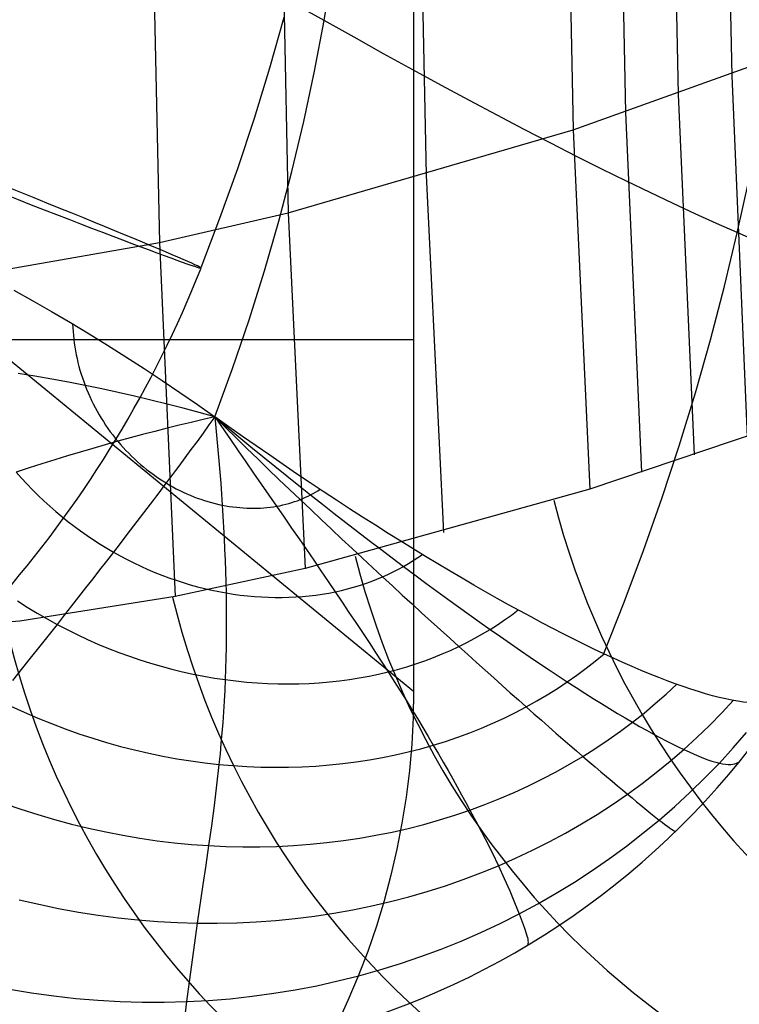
# Model space of a CAD drawing. Extents: x -919 to -345, y -585 to -19.
# Tile 69 of 123: x -388 to -377, y -502 to -486. Entities that reach past the tile are written whole.
import ezdxf

# ---------------------------------------------------------------- set-up
doc = ezdxf.new("R2010")
doc.units = 0
for name, color, linetype in [('GAMBE', 13, 'CONTINUOUS'), ('SCHIUMATO', 84, 'CONTINUOUS'), ('TELAIO', 3, 'CONTINUOUS')]:
    doc.layers.add(name, color=color, linetype=linetype)

msp = doc.modelspace()

# ---------------------------------------------------------------- linework, layer by layer
at = {"layer": 'GAMBE'}
for p, q in [((-407.28, -475.912, -41.086), (-381.776, -496.842, -455.562)), ((-381.774, -485.797, -455.562), (-381.776, -496.842, -455.562)), ((-381.775, -491.334, -455.562), (-410.103, -491.334, -455.562)), ((-381.776, -496.842, -455.562), (-381.783, -497.258, -455.562)), ((-381.783, -497.258, -455.562), (-381.805, -497.674, -455.562)), ((-381.805, -497.674, -455.562), (-381.841, -498.089, -455.562)), ((-381.841, -498.089, -455.562), (-381.892, -498.503, -455.562)), ((-381.892, -498.503, -455.562), (-381.957, -498.914, -455.562)), ((-381.957, -498.914, -455.562), (-382.036, -499.323, -455.562)), ((-382.036, -499.323, -455.562), (-382.13, -499.729, -455.562)), ((-382.13, -499.729, -455.562), (-382.237, -500.131, -455.562)), ((-382.237, -500.131, -455.562), (-382.358, -500.53, -455.562)), ((-382.358, -500.53, -455.562), (-382.494, -500.924, -455.562)), ((-382.494, -500.924, -455.562), (-382.642, -501.313, -455.562)), ((-382.642, -501.313, -455.562), (-382.804, -501.697, -455.562)), ((-382.804, -501.697, -455.562), (-382.98, -502.074, -455.562))]:
    msp.add_line(p, q, dxfattribs=at)
at = {"layer": 'SCHIUMATO'}
for p, q in [((-377.501, -453.186, 180.707), (-376.786, -487.193, 180.623)), ((-378.333, -453.551, 176.958), (-377.626, -487.487, 176.894)), ((-379.154, -453.893, 173.2), (-378.455, -487.77, 173.158)), ((-379.963, -454.223, 169.441), (-379.272, -488.042, 169.419)), ((-382.168, -460.707, 158.388), (-381.576, -488.753, 158.367)), ((-384.292, -461.428, 147.3), (-383.741, -489.343, 147.281)), ((-386.106, -473.14, 136.169), (-385.76, -489.809, 136.162)), ((-383.178, -486.325, -46.998), (-382.926, -484.731, -46.998)), ((-383.178, -486.325, -46.998), (-383.469, -486.161, -47.028)), ((-383.327, -487.119, -46.998), (-383.178, -486.325, -46.998)), ((-379.272, -488.042, 169.419), (-374.472, -486.315, 190.513)), ((-383.496, -487.908, -46.998), (-383.327, -487.119, -46.998)), ((-376.786, -487.193, 180.623), (-376.548, -492.856, 180.619)), ((-377.626, -487.487, 176.894), (-377.38, -493.139, 176.89)), ((-378.455, -487.77, 173.158), (-378.201, -493.411, 173.154)), ((-383.683, -488.693, -46.999), (-383.496, -487.908, -46.998)), ((-383.741, -489.343, 147.281), (-379.272, -488.042, 169.419)), ((-379.272, -488.042, 169.419), (-379.012, -493.674, 169.416)), ((-383.889, -489.473, -46.999), (-383.683, -488.693, -46.999)), ((-381.576, -488.753, 158.367), (-381.307, -494.357, 158.363)), ((-376.701, -489.653, -43.508), (-376.518, -488.812, -43.508)), ((-385.76, -489.809, 136.162), (-383.741, -489.343, 147.281)), ((-383.741, -489.343, 147.281), (-383.475, -494.921, 147.276)), ((-384.113, -490.249, -46.999), (-383.889, -489.473, -46.999)), ((-376.902, -490.493, -43.509), (-376.701, -489.653, -43.508)), ((-388.145, -490.225, 121.829), (-385.76, -489.809, 136.162)), ((-385.76, -489.809, 136.162), (-385.512, -495.36, 136.16)), ((-384.354, -491.019, -46.999), (-384.113, -490.249, -46.999)), ((-388.041, -490.555, -46.878), (-387.744, -490.721, -46.923)), ((-377.121, -491.331, -43.511), (-376.902, -490.493, -43.509)), ((-387.744, -490.721, -46.923), (-387.448, -490.89, -46.961)), ((-387.448, -490.89, -46.961), (-387.153, -491.063, -46.993)), ((-384.613, -491.783, -47), (-384.354, -491.019, -46.999)), ((-387.153, -491.063, -46.993), (-386.861, -491.238, -47.017)), ((-387.119, -491.084, -46.996), (-387.117, -491.143, -46.997)), ((-387.117, -491.143, -46.997), (-387.113, -491.203, -46.998)), ((-387.113, -491.203, -46.998), (-387.108, -491.264, -46.999)), ((-387.108, -491.264, -46.999), (-387.101, -491.324, -47)), ((-387.101, -491.324, -47), (-387.094, -491.385, -47.001)), ((-386.861, -491.238, -47.017), (-386.571, -491.417, -47.035)), ((-377.358, -492.165, -43.513), (-377.121, -491.331, -43.511)), ((-387.094, -491.385, -47.001), (-387.085, -491.445, -47.002)), ((-387.085, -491.445, -47.002), (-387.075, -491.506, -47.003)), ((-387.075, -491.506, -47.003), (-387.063, -491.567, -47.004)), ((-386.571, -491.417, -47.035), (-386.284, -491.598, -47.046)), ((-387.063, -491.567, -47.004), (-387.05, -491.628, -47.005)), ((-387.05, -491.628, -47.005), (-387.036, -491.689, -47.006)), ((-386.284, -491.598, -47.046), (-385.999, -491.782, -47.05)), ((-387.036, -491.689, -47.006), (-387.02, -491.749, -47.007)), ((-387.02, -491.749, -47.007), (-387.004, -491.81, -47.008)), ((-387.004, -491.81, -47.008), (-386.986, -491.87, -47.008)), ((-385.999, -491.782, -47.05), (-385.717, -491.969, -47.047)), ((-384.889, -492.541, -47), (-384.613, -491.783, -47)), ((-387.71, -491.902, -46.91), (-387.974, -491.859, -46.864)), ((-387.447, -491.949, -46.95), (-387.71, -491.902, -46.91)), ((-387.185, -491.997, -46.983), (-387.447, -491.949, -46.95)), ((-386.986, -491.87, -47.008), (-386.966, -491.93, -47.009)), ((-386.966, -491.93, -47.009), (-386.946, -491.989, -47.009)), ((-385.717, -491.969, -47.047), (-385.437, -492.157, -47.038)), ((-386.924, -492.049, -47.01), (-387.185, -491.997, -46.983)), ((-386.946, -491.989, -47.009), (-386.924, -492.049, -47.01)), ((-386.664, -492.102, -47.03), (-386.924, -492.049, -47.01)), ((-386.924, -492.049, -47.01), (-386.901, -492.108, -47.01)), ((-386.901, -492.108, -47.01), (-386.876, -492.166, -47.01)), ((-386.406, -492.159, -47.044), (-386.664, -492.102, -47.03)), ((-386.876, -492.166, -47.01), (-386.851, -492.224, -47.01)), ((-386.851, -492.224, -47.01), (-386.824, -492.282, -47.011)), ((-386.824, -492.282, -47.011), (-386.795, -492.339, -47.011)), ((-386.149, -492.217, -47.052), (-386.406, -492.159, -47.044)), ((-385.894, -492.278, -47.054), (-386.149, -492.217, -47.052)), ((-385.64, -492.341, -47.049), (-385.894, -492.278, -47.054)), ((-385.437, -492.157, -47.038), (-385.161, -492.348, -47.022)), ((-377.612, -492.996, -43.517), (-377.358, -492.165, -43.513)), ((-386.795, -492.339, -47.011), (-386.766, -492.396, -47.01)), ((-386.766, -492.396, -47.01), (-386.735, -492.452, -47.01)), ((-385.388, -492.405, -47.039), (-385.64, -492.341, -47.049)), ((-385.137, -492.472, -47.022), (-385.388, -492.405, -47.039)), ((-385.161, -492.348, -47.022), (-384.889, -492.541, -47)), ((-386.735, -492.452, -47.01), (-386.704, -492.507, -47.01)), ((-386.704, -492.507, -47.01), (-386.671, -492.562, -47.009)), ((-386.671, -492.562, -47.009), (-386.637, -492.616, -47.009)), ((-385.075, -492.584, -47.018), (-385.262, -492.629, -47.032)), ((-384.889, -492.541, -47), (-385.137, -492.472, -47.022)), ((-384.889, -492.541, -47), (-385.075, -492.584, -47.018)), ((-384.889, -492.541, -47), (-384.982, -492.668, -47.011)), ((-384.889, -492.541, -47), (-384.857, -492.887, -46.997)), ((-384.889, -492.541, -47), (-384.646, -492.896, -46.973)), ((-384.889, -492.541, -47), (-384.722, -492.707, -46.983)), ((-384.889, -492.541, -47), (-384.701, -492.698, -46.98)), ((-375.695, -492.553, 184.344), (-379.012, -493.674, 169.416)), ((-386.637, -492.616, -47.009), (-386.602, -492.669, -47.008)), ((-386.602, -492.669, -47.008), (-386.566, -492.722, -47.008)), ((-386.566, -492.722, -47.008), (-386.529, -492.774, -47.007)), ((-385.64, -492.721, -47.045), (-385.831, -492.77, -47.043)), ((-385.45, -492.674, -47.041), (-385.64, -492.721, -47.045)), ((-385.262, -492.629, -47.032), (-385.45, -492.674, -47.041)), ((-384.982, -492.668, -47.011), (-385.075, -492.796, -47.018)), ((-384.722, -492.707, -46.983), (-384.554, -492.872, -46.961)), ((-384.701, -492.698, -46.98), (-384.513, -492.854, -46.955)), ((-386.529, -492.774, -47.007), (-386.49, -492.825, -47.006)), ((-386.49, -492.825, -47.006), (-386.451, -492.875, -47.005)), ((-386.451, -492.875, -47.005), (-386.411, -492.924, -47.004)), ((-386.216, -492.871, -47.023), (-386.411, -492.924, -47.004)), ((-386.023, -492.82, -47.036), (-386.216, -492.871, -47.023)), ((-385.831, -492.77, -47.043), (-386.023, -492.82, -47.036)), ((-385.075, -492.796, -47.018), (-385.169, -492.925, -47.021)), ((-384.857, -492.887, -46.997), (-384.842, -493.06, -46.992)), ((-384.646, -492.896, -46.973), (-384.525, -493.072, -46.955)), ((-384.554, -492.872, -46.961), (-384.387, -493.036, -46.935)), ((-384.513, -492.854, -46.955), (-384.325, -493.009, -46.925)), ((-386.803, -493.035, -46.945), (-387.001, -493.093, -46.906)), ((-386.607, -492.979, -46.978), (-386.803, -493.035, -46.945)), ((-386.411, -492.924, -47.004), (-386.607, -492.979, -46.978)), ((-386.411, -492.924, -47.004), (-386.37, -492.973, -47.002)), ((-386.37, -492.973, -47.002), (-386.327, -493.02, -47.001)), ((-386.327, -493.02, -47.001), (-386.284, -493.067, -46.999)), ((-385.264, -493.054, -47.021), (-385.36, -493.184, -47.015)), ((-385.169, -492.925, -47.021), (-385.264, -493.054, -47.021)), ((-384.387, -493.036, -46.935), (-384.219, -493.199, -46.903)), ((-384.325, -493.009, -46.925), (-384.138, -493.163, -46.889)), ((-377.883, -493.82, -43.521), (-377.612, -492.996, -43.517)), ((-387.2, -493.153, -46.861), (-387.399, -493.214, -46.809)), ((-387.001, -493.093, -46.906), (-387.2, -493.153, -46.861)), ((-386.284, -493.067, -46.999), (-386.24, -493.113, -46.997)), ((-386.24, -493.113, -46.997), (-386.195, -493.158, -46.996)), ((-386.195, -493.158, -46.996), (-386.15, -493.201, -46.994)), ((-386.15, -493.201, -46.994), (-386.103, -493.244, -46.991)), ((-385.36, -493.184, -47.015), (-385.457, -493.315, -47.005)), ((-384.842, -493.06, -46.992), (-384.827, -493.233, -46.982)), ((-384.525, -493.072, -46.955), (-384.403, -493.248, -46.931)), ((-384.219, -493.199, -46.903), (-384.052, -493.361, -46.867)), ((-384.138, -493.163, -46.889), (-383.95, -493.315, -46.848)), ((-387.801, -493.342, -46.687), (-388.003, -493.408, -46.617)), ((-387.6, -493.277, -46.751), (-387.801, -493.342, -46.687)), ((-387.399, -493.214, -46.809), (-387.6, -493.277, -46.751)), ((-386.103, -493.244, -46.991), (-386.056, -493.286, -46.989)), ((-386.056, -493.286, -46.989), (-386.008, -493.326, -46.987)), ((-386.008, -493.326, -46.987), (-385.959, -493.366, -46.984)), ((-385.457, -493.315, -47.005), (-385.506, -493.381, -46.998)), ((-384.827, -493.233, -46.982), (-384.813, -493.407, -46.968)), ((-384.403, -493.248, -46.931), (-384.282, -493.423, -46.903)), ((-384.052, -493.361, -46.867), (-383.885, -493.521, -46.825)), ((-383.95, -493.315, -46.848), (-383.763, -493.466, -46.801)), ((-388.003, -493.408, -46.617), (-387.92, -493.502, -46.615)), ((-387.92, -493.502, -46.615), (-387.835, -493.594, -46.613)), ((-385.959, -493.366, -46.984), (-385.91, -493.404, -46.982)), ((-385.91, -493.404, -46.982), (-385.859, -493.441, -46.979)), ((-385.859, -493.441, -46.979), (-385.809, -493.477, -46.976)), ((-385.809, -493.477, -46.976), (-385.758, -493.512, -46.973)), ((-385.758, -493.512, -46.973), (-385.706, -493.546, -46.97)), ((-385.604, -493.512, -46.978), (-385.653, -493.578, -46.966)), ((-385.555, -493.446, -46.989), (-385.604, -493.512, -46.978)), ((-385.506, -493.381, -46.998), (-385.555, -493.446, -46.989)), ((-384.813, -493.407, -46.968), (-384.799, -493.58, -46.948)), ((-384.282, -493.423, -46.903), (-384.162, -493.597, -46.87)), ((-383.763, -493.466, -46.801), (-383.576, -493.616, -46.749)), ((-387.835, -493.594, -46.613), (-387.748, -493.684, -46.611)), ((-385.703, -493.645, -46.953), (-385.753, -493.711, -46.937)), ((-385.706, -493.546, -46.97), (-385.653, -493.578, -46.966)), ((-385.653, -493.578, -46.966), (-385.703, -493.645, -46.953)), ((-385.653, -493.578, -46.966), (-385.601, -493.61, -46.963)), ((-385.601, -493.61, -46.963), (-385.547, -493.64, -46.959)), ((-385.547, -493.64, -46.959), (-385.494, -493.668, -46.955)), ((-385.494, -493.668, -46.955), (-385.439, -493.696, -46.951)), ((-384.799, -493.58, -46.948), (-384.786, -493.753, -46.924)), ((-384.162, -493.597, -46.87), (-384.042, -493.77, -46.831)), ((-383.885, -493.521, -46.825), (-383.719, -493.681, -46.777)), ((-383.576, -493.616, -46.749), (-383.389, -493.764, -46.69)), ((-379.012, -493.674, 169.416), (-383.475, -494.921, 147.276)), ((-387.748, -493.684, -46.611), (-387.659, -493.772, -46.608)), ((-387.659, -493.772, -46.608), (-387.569, -493.858, -46.605)), ((-385.804, -493.778, -46.92), (-385.854, -493.845, -46.902)), ((-385.753, -493.711, -46.937), (-385.804, -493.778, -46.92)), ((-385.439, -493.696, -46.951), (-385.385, -493.722, -46.947)), ((-385.385, -493.722, -46.947), (-385.33, -493.747, -46.943)), ((-385.33, -493.747, -46.943), (-385.275, -493.771, -46.939)), ((-385.275, -493.771, -46.939), (-385.22, -493.793, -46.934)), ((-385.22, -493.793, -46.934), (-385.165, -493.814, -46.93)), ((-385.165, -493.814, -46.93), (-385.109, -493.834, -46.925)), ((-384.786, -493.753, -46.924), (-384.78, -493.839, -46.909)), ((-384.042, -493.77, -46.831), (-383.923, -493.943, -46.787)), ((-383.719, -493.681, -46.777), (-383.553, -493.839, -46.723)), ((-383.553, -493.839, -46.723), (-383.511, -493.822, -46.715)), ((-383.511, -493.822, -46.715), (-383.469, -493.803, -46.707)), ((-383.469, -493.803, -46.707), (-383.429, -493.784, -46.699)), ((-383.429, -493.784, -46.699), (-383.389, -493.764, -46.69)), ((-383.389, -493.764, -46.69), (-383.351, -493.744, -46.682)), ((-383.389, -493.764, -46.69), (-383.204, -493.911, -46.626)), ((-383.351, -493.744, -46.682), (-383.314, -493.722, -46.673)), ((-383.314, -493.722, -46.673), (-383.277, -493.7, -46.665)), ((-383.277, -493.7, -46.665), (-383.242, -493.677, -46.656)), ((-378.171, -494.638, -43.525), (-377.883, -493.82, -43.521)), ((-387.569, -493.858, -46.605), (-387.477, -493.942, -46.602)), ((-387.477, -493.942, -46.602), (-387.384, -494.024, -46.599)), ((-385.956, -493.979, -46.859), (-386.059, -494.115, -46.811)), ((-385.854, -493.845, -46.902), (-385.956, -493.979, -46.859)), ((-385.109, -493.834, -46.925), (-385.053, -493.853, -46.92)), ((-385.053, -493.853, -46.92), (-384.998, -493.87, -46.915)), ((-384.998, -493.87, -46.915), (-384.942, -493.886, -46.91)), ((-384.942, -493.886, -46.91), (-384.886, -493.9, -46.904)), ((-384.886, -493.9, -46.904), (-384.83, -493.914, -46.899)), ((-384.83, -493.914, -46.899), (-384.775, -493.925, -46.893)), ((-384.78, -493.839, -46.909), (-384.775, -493.925, -46.893)), ((-384.775, -493.925, -46.893), (-384.769, -494.012, -46.875)), ((-384.775, -493.925, -46.893), (-384.719, -493.936, -46.887)), ((-384.719, -493.936, -46.887), (-384.664, -493.945, -46.881)), ((-384.664, -493.945, -46.881), (-384.608, -493.953, -46.875)), ((-384.608, -493.953, -46.875), (-384.553, -493.96, -46.869)), ((-384.553, -493.96, -46.869), (-384.499, -493.965, -46.863)), ((-384.499, -493.965, -46.863), (-384.444, -493.97, -46.857)), ((-384.444, -493.97, -46.857), (-384.39, -493.972, -46.85)), ((-384.39, -493.972, -46.85), (-384.336, -493.974, -46.844)), ((-384.336, -493.974, -46.844), (-384.283, -493.974, -46.837)), ((-384.283, -493.974, -46.837), (-384.23, -493.974, -46.83)), ((-384.23, -493.974, -46.83), (-384.177, -493.971, -46.823)), ((-384.177, -493.971, -46.823), (-384.125, -493.968, -46.816)), ((-384.125, -493.968, -46.816), (-384.074, -493.964, -46.809)), ((-384.074, -493.964, -46.809), (-384.023, -493.958, -46.801)), ((-384.023, -493.958, -46.801), (-383.973, -493.951, -46.794)), ((-383.973, -493.951, -46.794), (-383.923, -493.943, -46.787)), ((-383.923, -493.943, -46.787), (-383.874, -493.934, -46.779)), ((-383.923, -493.943, -46.787), (-383.805, -494.114, -46.736)), ((-383.874, -493.934, -46.779), (-383.826, -493.923, -46.771)), ((-383.826, -493.923, -46.771), (-383.778, -493.912, -46.763)), ((-383.778, -493.912, -46.763), (-383.732, -493.899, -46.756)), ((-383.732, -493.899, -46.756), (-383.686, -493.886, -46.748)), ((-383.686, -493.886, -46.748), (-383.641, -493.871, -46.74)), ((-383.641, -493.871, -46.74), (-383.596, -493.856, -46.732)), ((-383.596, -493.856, -46.732), (-383.553, -493.839, -46.723)), ((-383.553, -493.839, -46.723), (-383.388, -493.996, -46.664)), ((-383.204, -493.911, -46.626), (-383.019, -494.056, -46.556)), ((-387.384, -494.024, -46.599), (-387.289, -494.104, -46.595)), ((-387.289, -494.104, -46.595), (-387.192, -494.182, -46.591)), ((-386.059, -494.115, -46.811), (-386.163, -494.251, -46.756)), ((-384.769, -494.012, -46.875), (-384.764, -494.098, -46.856)), ((-384.764, -494.098, -46.856), (-384.758, -494.185, -46.835)), ((-383.805, -494.114, -46.736), (-383.687, -494.285, -46.678)), ((-383.388, -493.996, -46.664), (-383.224, -494.151, -46.598)), ((-383.019, -494.056, -46.556), (-382.835, -494.199, -46.48)), ((-387.192, -494.182, -46.591), (-387.094, -494.257, -46.587)), ((-387.094, -494.257, -46.587), (-386.995, -494.331, -46.582)), ((-386.163, -494.251, -46.756), (-386.268, -494.387, -46.695)), ((-384.758, -494.185, -46.835), (-384.754, -494.271, -46.812)), ((-384.754, -494.271, -46.812), (-384.745, -494.443, -46.762)), ((-383.687, -494.285, -46.678), (-383.571, -494.454, -46.615)), ((-383.224, -494.151, -46.598), (-383.061, -494.305, -46.526)), ((-382.835, -494.199, -46.48), (-382.652, -494.34, -46.398)), ((-386.995, -494.331, -46.582), (-386.894, -494.402, -46.577)), ((-386.894, -494.402, -46.577), (-386.792, -494.471, -46.572)), ((-386.268, -494.387, -46.695), (-386.373, -494.525, -46.628)), ((-384.745, -494.443, -46.762), (-384.737, -494.616, -46.705)), ((-383.061, -494.305, -46.526), (-382.899, -494.457, -46.449)), ((-382.652, -494.34, -46.398), (-382.471, -494.48, -46.31)), ((-386.792, -494.471, -46.572), (-386.689, -494.537, -46.567)), ((-386.689, -494.537, -46.567), (-386.585, -494.601, -46.561)), ((-386.373, -494.525, -46.628), (-386.48, -494.663, -46.555)), ((-383.571, -494.454, -46.615), (-383.455, -494.623, -46.545)), ((-382.899, -494.457, -46.449), (-382.738, -494.608, -46.366)), ((-382.471, -494.48, -46.31), (-382.29, -494.618, -46.217)), ((-386.48, -494.663, -46.555), (-386.587, -494.802, -46.476)), ((-386.585, -494.601, -46.561), (-386.48, -494.663, -46.555)), ((-386.48, -494.663, -46.555), (-386.374, -494.722, -46.549)), ((-386.374, -494.722, -46.549), (-386.267, -494.779, -46.542)), ((-384.737, -494.616, -46.705), (-384.73, -494.788, -46.642)), ((-383.455, -494.623, -46.545), (-383.341, -494.79, -46.47)), ((-382.738, -494.608, -46.366), (-382.578, -494.757, -46.277)), ((-382.29, -494.618, -46.217), (-382.111, -494.753, -46.119)), ((-382.111, -494.753, -46.119), (-381.934, -494.887, -46.015)), ((-381.781, -494.796, -45.98), (-381.709, -494.748, -45.963)), ((-381.709, -494.748, -45.963), (-381.638, -494.699, -45.945)), ((-378.474, -495.449, -43.531), (-378.171, -494.638, -43.525)), ((-386.587, -494.802, -46.476), (-386.696, -494.941, -46.391)), ((-386.267, -494.779, -46.542), (-386.159, -494.833, -46.535)), ((-386.159, -494.833, -46.535), (-386.05, -494.884, -46.528)), ((-386.05, -494.884, -46.528), (-385.941, -494.933, -46.52)), ((-384.73, -494.788, -46.642), (-384.724, -494.96, -46.574)), ((-383.341, -494.79, -46.47), (-383.228, -494.956, -46.389)), ((-382.578, -494.757, -46.277), (-382.42, -494.904, -46.182)), ((-382.42, -494.904, -46.182), (-382.262, -495.05, -46.082)), ((-382.013, -494.93, -46.032), (-381.934, -494.887, -46.015)), ((-381.934, -494.887, -46.015), (-381.856, -494.842, -45.997)), ((-381.934, -494.887, -46.015), (-381.757, -495.018, -45.905)), ((-381.856, -494.842, -45.997), (-381.781, -494.796, -45.98)), ((-386.696, -494.941, -46.391), (-386.805, -495.082, -46.301)), ((-385.941, -494.933, -46.52), (-385.831, -494.98, -46.513)), ((-385.831, -494.98, -46.513), (-385.721, -495.024, -46.505)), ((-385.721, -495.024, -46.505), (-385.61, -495.065, -46.496)), ((-383.475, -494.921, 147.276), (-385.512, -495.36, 136.16)), ((-384.724, -494.96, -46.574), (-384.719, -495.132, -46.499)), ((-383.228, -494.956, -46.389), (-383.116, -495.121, -46.302)), ((-382.35, -495.086, -46.099), (-382.262, -495.05, -46.082)), ((-382.262, -495.05, -46.082), (-382.177, -495.012, -46.065)), ((-382.262, -495.05, -46.082), (-382.107, -495.193, -45.976)), ((-382.177, -495.012, -46.065), (-382.094, -494.972, -46.049)), ((-382.094, -494.972, -46.049), (-382.013, -494.93, -46.032)), ((-381.757, -495.018, -45.905), (-381.583, -495.148, -45.79)), ((-386.805, -495.082, -46.301), (-386.915, -495.223, -46.205)), ((-385.61, -495.065, -46.496), (-385.498, -495.104, -46.487)), ((-385.498, -495.104, -46.487), (-385.387, -495.14, -46.478)), ((-385.387, -495.14, -46.478), (-385.275, -495.174, -46.469)), ((-385.275, -495.174, -46.469), (-385.163, -495.205, -46.459)), ((-385.163, -495.205, -46.459), (-385.051, -495.234, -46.45)), ((-384.719, -495.132, -46.499), (-384.715, -495.303, -46.418)), ((-383.116, -495.121, -46.302), (-383.005, -495.284, -46.209)), ((-382.81, -495.238, -46.178), (-382.715, -495.212, -46.163)), ((-382.715, -495.212, -46.163), (-382.621, -495.184, -46.147)), ((-382.621, -495.184, -46.147), (-382.529, -495.153, -46.131)), ((-382.529, -495.153, -46.131), (-382.438, -495.121, -46.115)), ((-382.438, -495.121, -46.115), (-382.35, -495.086, -46.099)), ((-382.107, -495.193, -45.976), (-381.953, -495.335, -45.865)), ((-381.583, -495.148, -45.79), (-381.41, -495.275, -45.67)), ((-385.512, -495.36, 136.16), (-387.949, -495.746, 121.826)), ((-387.026, -495.365, -46.103), (-387.138, -495.507, -45.996)), ((-386.915, -495.223, -46.205), (-387.026, -495.365, -46.103)), ((-385.051, -495.234, -46.45), (-384.939, -495.259, -46.439)), ((-384.939, -495.259, -46.439), (-384.827, -495.282, -46.429)), ((-384.827, -495.282, -46.429), (-384.715, -495.303, -46.418)), ((-384.715, -495.303, -46.418), (-384.712, -495.474, -46.332)), ((-384.715, -495.303, -46.418), (-384.603, -495.321, -46.407)), ((-384.603, -495.321, -46.407), (-384.492, -495.336, -46.396)), ((-384.492, -495.336, -46.396), (-384.381, -495.349, -46.384)), ((-384.381, -495.349, -46.384), (-384.271, -495.359, -46.372)), ((-384.271, -495.359, -46.372), (-384.161, -495.366, -46.36)), ((-384.161, -495.366, -46.36), (-384.051, -495.371, -46.347)), ((-384.051, -495.371, -46.347), (-383.943, -495.374, -46.335)), ((-383.835, -495.373, -46.322), (-383.728, -495.371, -46.309)), ((-383.728, -495.371, -46.309), (-383.621, -495.366, -46.295)), ((-383.621, -495.366, -46.295), (-383.516, -495.358, -46.281)), ((-383.516, -495.358, -46.281), (-383.411, -495.348, -46.267)), ((-383.411, -495.348, -46.267), (-383.308, -495.336, -46.253)), ((-383.308, -495.336, -46.253), (-383.206, -495.321, -46.239)), ((-383.206, -495.321, -46.239), (-383.105, -495.304, -46.224)), ((-383.105, -495.304, -46.224), (-383.005, -495.284, -46.209)), ((-383.005, -495.284, -46.209), (-382.907, -495.262, -46.194)), ((-383.005, -495.284, -46.209), (-382.896, -495.446, -46.111)), ((-382.907, -495.262, -46.194), (-382.81, -495.238, -46.178)), ((-381.953, -495.335, -45.865), (-381.8, -495.475, -45.749)), ((-381.41, -495.275, -45.67), (-381.239, -495.4, -45.545)), ((-387.982, -495.427, -45.797), (-387.83, -495.524, -45.79)), ((-387.83, -495.524, -45.79), (-387.677, -495.618, -45.783)), ((-387.138, -495.507, -45.996), (-387.25, -495.651, -45.884)), ((-384.712, -495.474, -46.332), (-384.711, -495.645, -46.24)), ((-383.943, -495.374, -46.335), (-383.835, -495.373, -46.322)), ((-382.896, -495.446, -46.111), (-382.788, -495.607, -46.007)), ((-381.8, -495.475, -45.749), (-381.649, -495.613, -45.628)), ((-381.239, -495.4, -45.545), (-381.07, -495.522, -45.414)), ((-381.07, -495.522, -45.414), (-380.903, -495.642, -45.279)), ((-378.792, -496.251, -43.537), (-378.474, -495.449, -43.531)), ((-387.677, -495.618, -45.783), (-387.521, -495.709, -45.775)), ((-387.25, -495.651, -45.884), (-387.364, -495.795, -45.767)), ((-384.711, -495.645, -46.24), (-384.711, -495.815, -46.142)), ((-382.788, -495.607, -46.007), (-382.682, -495.766, -45.898)), ((-381.649, -495.613, -45.628), (-381.501, -495.748, -45.501)), ((-380.903, -495.642, -45.279), (-380.738, -495.76, -45.138)), ((-380.349, -495.726, -44.943), (-380.24, -495.649, -44.918)), ((-380.24, -495.649, -44.918), (-380.135, -495.569, -44.893)), ((-387.949, -495.746, 121.826), (-390.171, -495.922, 107.454)), ((-387.364, -495.795, -45.767), (-387.594, -496.086, -45.516)), ((-387.521, -495.709, -45.775), (-387.364, -495.795, -45.767)), ((-387.364, -495.795, -45.767), (-387.206, -495.878, -45.758)), ((-384.711, -495.815, -46.142), (-384.711, -495.986, -46.039)), ((-382.682, -495.766, -45.898), (-382.577, -495.924, -45.783)), ((-381.501, -495.748, -45.501), (-381.354, -495.882, -45.369)), ((-380.738, -495.76, -45.138), (-380.575, -495.875, -44.993)), ((-380.575, -495.875, -44.993), (-380.46, -495.802, -44.968)), ((-380.46, -495.802, -44.968), (-380.349, -495.726, -44.943)), ((-387.206, -495.878, -45.758), (-387.046, -495.957, -45.749)), ((-387.046, -495.957, -45.749), (-386.885, -496.032, -45.739)), ((-384.711, -495.986, -46.039), (-384.714, -496.155, -45.931)), ((-382.577, -495.924, -45.783), (-382.474, -496.081, -45.664)), ((-381.354, -495.882, -45.369), (-381.209, -496.013, -45.233)), ((-380.815, -496.013, -45.043), (-380.694, -495.945, -45.018)), ((-380.694, -495.945, -45.018), (-380.575, -495.875, -44.993)), ((-380.575, -495.875, -44.993), (-380.415, -495.987, -44.843)), ((-380.415, -495.987, -44.843), (-380.257, -496.097, -44.689)), ((-387.594, -496.086, -45.516), (-387.826, -496.38, -45.245)), ((-386.885, -496.032, -45.739), (-386.722, -496.104, -45.729)), ((-386.722, -496.104, -45.729), (-386.559, -496.172, -45.719)), ((-382.474, -496.081, -45.664), (-382.372, -496.236, -45.539)), ((-381.209, -496.013, -45.233), (-381.066, -496.142, -45.091)), ((-381.196, -496.203, -45.115), (-381.066, -496.142, -45.091)), ((-381.066, -496.142, -45.091), (-380.939, -496.079, -45.067)), ((-381.066, -496.142, -45.091), (-380.926, -496.269, -44.945)), ((-380.939, -496.079, -45.067), (-380.815, -496.013, -45.043)), ((-380.257, -496.097, -44.689), (-380.102, -496.204, -44.529)), ((-386.559, -496.172, -45.719), (-386.395, -496.236, -45.708)), ((-386.395, -496.236, -45.708), (-386.23, -496.296, -45.697)), ((-386.23, -496.296, -45.697), (-386.064, -496.352, -45.685)), ((-384.714, -496.155, -45.931), (-384.717, -496.325, -45.817)), ((-382.372, -496.236, -45.539), (-382.272, -496.389, -45.409)), ((-381.463, -496.315, -45.162), (-381.328, -496.26, -45.139)), ((-381.328, -496.26, -45.139), (-381.196, -496.203, -45.115)), ((-380.926, -496.269, -44.945), (-380.787, -496.394, -44.794)), ((-380.102, -496.204, -44.529), (-379.95, -496.308, -44.366)), ((-378.927, -496.37, -43.571), (-378.79, -496.256, -43.538)), ((-387.826, -496.38, -45.245), (-388.061, -496.676, -44.953)), ((-386.064, -496.352, -45.685), (-385.898, -496.405, -45.673)), ((-385.898, -496.405, -45.673), (-385.731, -496.453, -45.66)), ((-385.731, -496.453, -45.66), (-385.564, -496.498, -45.647)), ((-384.717, -496.325, -45.817), (-384.722, -496.494, -45.699)), ((-382.272, -496.389, -45.409), (-382.175, -496.541, -45.275)), ((-381.883, -496.46, -45.23), (-381.741, -496.415, -45.208)), ((-381.741, -496.415, -45.208), (-381.601, -496.366, -45.185)), ((-381.601, -496.366, -45.185), (-381.463, -496.315, -45.162)), ((-380.787, -496.394, -44.794), (-380.651, -496.516, -44.638)), ((-379.95, -496.308, -44.366), (-379.8, -496.41, -44.197)), ((-379.8, -496.41, -44.197), (-379.652, -496.508, -44.025)), ((-379.069, -496.482, -43.603), (-378.927, -496.37, -43.571)), ((-385.564, -496.498, -45.647), (-385.397, -496.539, -45.633)), ((-385.397, -496.539, -45.633), (-385.23, -496.575, -45.619)), ((-385.23, -496.575, -45.619), (-385.062, -496.608, -45.605)), ((-384.722, -496.494, -45.699), (-384.728, -496.662, -45.575)), ((-382.627, -496.635, -45.338), (-382.474, -496.607, -45.317)), ((-382.474, -496.607, -45.317), (-382.323, -496.576, -45.296)), ((-382.323, -496.576, -45.296), (-382.175, -496.541, -45.275)), ((-382.175, -496.541, -45.275), (-382.028, -496.502, -45.253)), ((-382.175, -496.541, -45.275), (-382.079, -496.691, -45.135)), ((-382.028, -496.502, -45.253), (-381.883, -496.46, -45.23)), ((-380.651, -496.516, -44.638), (-380.518, -496.635, -44.478)), ((-379.652, -496.508, -44.025), (-379.508, -496.604, -43.848)), ((-379.508, -496.604, -43.848), (-379.366, -496.697, -43.667)), ((-379.366, -496.697, -43.667), (-379.216, -496.591, -43.635)), ((-379.216, -496.591, -43.635), (-379.069, -496.482, -43.603)), ((-385.062, -496.608, -45.605), (-384.895, -496.637, -45.59)), ((-384.895, -496.637, -45.59), (-384.728, -496.662, -45.575)), ((-384.728, -496.662, -45.575), (-384.736, -496.83, -45.446)), ((-384.728, -496.662, -45.575), (-384.561, -496.683, -45.559)), ((-384.561, -496.683, -45.559), (-384.395, -496.7, -45.543)), ((-384.395, -496.7, -45.543), (-384.229, -496.713, -45.526)), ((-384.229, -496.713, -45.526), (-384.064, -496.723, -45.509)), ((-384.064, -496.723, -45.509), (-383.9, -496.728, -45.492)), ((-383.9, -496.728, -45.492), (-383.737, -496.729, -45.474)), ((-383.737, -496.729, -45.474), (-383.574, -496.727, -45.456)), ((-383.574, -496.727, -45.456), (-383.413, -496.721, -45.437)), ((-383.413, -496.721, -45.437), (-383.253, -496.711, -45.418)), ((-383.253, -496.711, -45.418), (-383.094, -496.698, -45.399)), ((-383.094, -496.698, -45.399), (-382.937, -496.681, -45.379)), ((-382.937, -496.681, -45.379), (-382.781, -496.66, -45.359)), ((-382.781, -496.66, -45.359), (-382.627, -496.635, -45.338)), ((-382.079, -496.691, -45.135), (-381.985, -496.839, -44.991)), ((-380.518, -496.635, -44.478), (-380.387, -496.753, -44.313)), ((-380.387, -496.753, -44.313), (-380.259, -496.867, -44.143)), ((-379.521, -496.8, -43.699), (-379.366, -496.697, -43.667)), ((-379.366, -496.697, -43.667), (-379.228, -496.787, -43.482)), ((-377.816, -496.888, -41.967), (-377.651, -496.733, -41.93)), ((-384.736, -496.83, -45.446), (-384.745, -496.998, -45.312)), ((-381.985, -496.839, -44.991), (-381.893, -496.985, -44.841)), ((-380.259, -496.867, -44.143), (-380.133, -496.979, -43.97)), ((-379.843, -496.996, -43.761), (-379.68, -496.9, -43.73)), ((-379.68, -496.9, -43.73), (-379.521, -496.8, -43.699)), ((-379.228, -496.787, -43.482), (-379.092, -496.874, -43.293)), ((-379.092, -496.874, -43.293), (-378.96, -496.958, -43.1)), ((-377.987, -497.039, -42.005), (-377.816, -496.888, -41.967)), ((-384.745, -496.998, -45.312), (-384.755, -497.165, -45.173)), ((-381.893, -496.985, -44.841), (-381.804, -497.13, -44.688)), ((-380.133, -496.979, -43.97), (-380.009, -497.089, -43.792)), ((-380.009, -497.089, -43.792), (-379.843, -496.996, -43.761)), ((-378.96, -496.958, -43.1), (-378.83, -497.039, -42.903)), ((-378.83, -497.039, -42.903), (-378.704, -497.117, -42.702)), ((-378.163, -497.187, -42.042), (-377.987, -497.039, -42.005)), ((-376.945, -497.184, -40.166), (-376.759, -496.985, -40.126)), ((-388.088, -497.076, -44.63), (-387.878, -497.173, -44.619)), ((-387.878, -497.173, -44.619), (-387.666, -497.265, -44.608)), ((-384.755, -497.165, -45.173), (-384.767, -497.332, -45.03)), ((-381.804, -497.13, -44.688), (-381.716, -497.273, -44.529)), ((-380.354, -497.264, -43.853), (-380.18, -497.178, -43.822)), ((-380.18, -497.178, -43.822), (-380.009, -497.089, -43.792)), ((-380.009, -497.089, -43.792), (-379.889, -497.196, -43.61)), ((-379.889, -497.196, -43.61), (-379.771, -497.3, -43.424)), ((-378.704, -497.117, -42.702), (-378.581, -497.191, -42.498)), ((-378.581, -497.191, -42.498), (-378.461, -497.263, -42.29)), ((-378.345, -497.331, -42.079), (-378.163, -497.187, -42.042)), ((-377.138, -497.38, -40.206), (-376.945, -497.184, -40.166)), ((-387.666, -497.265, -44.608), (-387.452, -497.352, -44.596)), ((-387.452, -497.352, -44.596), (-387.237, -497.433, -44.583)), ((-384.767, -497.332, -45.03), (-384.78, -497.498, -44.881)), ((-381.716, -497.273, -44.529), (-381.63, -497.414, -44.366)), ((-380.712, -497.423, -43.912), (-380.531, -497.345, -43.883)), ((-380.531, -497.345, -43.883), (-380.354, -497.264, -43.853)), ((-379.771, -497.3, -43.424), (-379.656, -497.401, -43.233)), ((-378.532, -497.471, -42.116), (-378.345, -497.331, -42.079)), ((-378.461, -497.263, -42.29), (-378.345, -497.331, -42.079)), ((-378.345, -497.331, -42.079), (-378.232, -497.396, -41.865)), ((-377.336, -497.571, -40.246), (-377.138, -497.38, -40.206)), ((-387.237, -497.433, -44.583), (-387.021, -497.51, -44.57)), ((-387.021, -497.51, -44.57), (-386.804, -497.581, -44.556)), ((-384.78, -497.498, -44.881), (-384.794, -497.663, -44.727)), ((-381.63, -497.414, -44.366), (-381.547, -497.553, -44.198)), ((-381.083, -497.565, -43.97), (-380.896, -497.496, -43.941)), ((-380.896, -497.496, -43.941), (-380.712, -497.423, -43.912)), ((-379.656, -497.401, -43.233), (-379.544, -497.5, -43.039)), ((-379.544, -497.5, -43.039), (-379.434, -497.596, -42.841)), ((-378.724, -497.607, -42.152), (-378.532, -497.471, -42.116)), ((-378.232, -497.396, -41.865), (-378.123, -497.457, -41.647)), ((-378.123, -497.457, -41.647), (-378.017, -497.516, -41.427)), ((-378.017, -497.516, -41.427), (-377.915, -497.571, -41.204)), ((-376.766, -497.734, -38.313), (-376.555, -497.493, -38.274)), ((-386.804, -497.581, -44.556), (-386.586, -497.648, -44.542)), ((-386.586, -497.648, -44.542), (-386.367, -497.709, -44.527)), ((-384.794, -497.663, -44.727), (-384.809, -497.828, -44.569)), ((-381.547, -497.553, -44.198), (-381.466, -497.69, -44.026)), ((-381.466, -497.69, -44.026), (-381.273, -497.63, -43.998)), ((-381.273, -497.63, -43.998), (-381.083, -497.565, -43.97)), ((-379.434, -497.596, -42.841), (-379.328, -497.689, -42.639)), ((-379.328, -497.689, -42.639), (-379.224, -497.779, -42.433)), ((-378.921, -497.738, -42.188), (-378.724, -497.607, -42.152)), ((-377.915, -497.571, -41.204), (-377.816, -497.622, -40.978)), ((-377.816, -497.622, -40.978), (-377.721, -497.671, -40.749)), ((-377.721, -497.671, -40.749), (-377.629, -497.716, -40.518)), ((-377.542, -497.758, -40.285), (-377.336, -497.571, -40.246)), ((-386.367, -497.709, -44.527), (-386.147, -497.765, -44.511)), ((-386.147, -497.765, -44.511), (-385.927, -497.816, -44.495)), ((-385.927, -497.816, -44.495), (-385.707, -497.861, -44.478)), ((-384.809, -497.828, -44.569), (-384.826, -497.991, -44.405)), ((-382.263, -497.884, -44.133), (-382.06, -497.842, -44.107)), ((-382.06, -497.842, -44.107), (-381.859, -497.796, -44.08)), ((-381.859, -497.796, -44.08), (-381.661, -497.745, -44.054)), ((-381.661, -497.745, -44.054), (-381.466, -497.69, -44.026)), ((-381.466, -497.69, -44.026), (-381.387, -497.825, -43.849)), ((-381.387, -497.825, -43.849), (-381.31, -497.958, -43.668)), ((-379.224, -497.779, -42.433), (-379.123, -497.866, -42.224)), ((-379.123, -497.866, -42.224), (-378.921, -497.738, -42.188)), ((-377.753, -497.94, -40.324), (-377.542, -497.758, -40.285)), ((-377.629, -497.716, -40.518), (-377.542, -497.758, -40.285)), ((-377.542, -497.758, -40.285), (-377.458, -497.797, -40.049)), ((-377.458, -497.797, -40.049), (-377.378, -497.832, -39.812)), ((-377.378, -497.832, -39.812), (-377.302, -497.864, -39.573)), ((-376.983, -497.971, -38.353), (-376.766, -497.734, -38.313)), ((-385.707, -497.861, -44.478), (-385.487, -497.902, -44.461)), ((-385.487, -497.902, -44.461), (-385.266, -497.937, -44.443)), ((-385.266, -497.937, -44.443), (-385.046, -497.967, -44.424)), ((-385.046, -497.967, -44.424), (-384.826, -497.991, -44.405)), ((-384.826, -497.991, -44.405), (-384.863, -498.316, -44.064)), ((-384.826, -497.991, -44.405), (-384.607, -498.011, -44.386)), ((-383.095, -498, -44.232), (-382.884, -497.978, -44.208)), ((-382.884, -497.978, -44.208), (-382.675, -497.952, -44.184)), ((-382.675, -497.952, -44.184), (-382.468, -497.92, -44.159)), ((-382.468, -497.92, -44.159), (-382.263, -497.884, -44.133)), ((-381.31, -497.958, -43.668), (-381.235, -498.088, -43.483)), ((-379.541, -498.107, -42.294), (-379.33, -497.989, -42.259)), ((-379.33, -497.989, -42.259), (-379.123, -497.866, -42.224)), ((-379.123, -497.866, -42.224), (-379.025, -497.95, -42.011)), ((-379.025, -497.95, -42.011), (-378.93, -498.031, -41.795)), ((-377.971, -498.118, -40.362), (-377.753, -497.94, -40.324)), ((-377.302, -497.864, -39.573), (-377.23, -497.893, -39.332)), ((-377.23, -497.893, -39.332), (-377.162, -497.918, -39.089)), ((-377.208, -498.203, -38.392), (-376.983, -497.971, -38.353)), ((-377.162, -497.918, -39.089), (-377.098, -497.94, -38.845)), ((-377.098, -497.94, -38.845), (-377.039, -497.957, -38.599)), ((-377.039, -497.957, -38.599), (-376.983, -497.971, -38.353)), ((-376.983, -497.971, -38.353), (-376.932, -497.982, -38.105)), ((-376.932, -497.982, -38.105), (-376.885, -497.989, -37.857)), ((-376.885, -497.989, -37.857), (-376.842, -497.992, -37.608)), ((-376.842, -497.992, -37.608), (-376.804, -497.992, -37.358)), ((-376.804, -497.992, -37.358), (-376.769, -497.988, -37.109)), ((-376.769, -497.988, -37.109), (-376.739, -497.982, -36.859)), ((-376.739, -497.982, -36.859), (-376.713, -497.972, -36.609)), ((-376.713, -497.972, -36.609), (-376.691, -497.96, -36.359)), ((-384.607, -498.011, -44.386), (-384.388, -498.025, -44.365)), ((-384.388, -498.025, -44.365), (-384.17, -498.033, -44.345)), ((-384.17, -498.033, -44.345), (-383.952, -498.037, -44.323)), ((-383.952, -498.037, -44.323), (-383.736, -498.035, -44.301)), ((-383.736, -498.035, -44.301), (-383.521, -498.029, -44.279)), ((-383.521, -498.029, -44.279), (-383.307, -498.017, -44.256)), ((-383.307, -498.017, -44.256), (-383.095, -498, -44.232)), ((-381.235, -498.088, -43.483), (-381.162, -498.217, -43.294)), ((-379.756, -498.22, -42.329), (-379.541, -498.107, -42.294)), ((-378.93, -498.031, -41.795), (-378.838, -498.109, -41.576)), ((-378.838, -498.109, -41.576), (-378.749, -498.184, -41.354)), ((-378.195, -498.29, -40.4), (-377.971, -498.118, -40.362)), ((-381.162, -498.217, -43.294), (-381.091, -498.343, -43.1)), ((-379.975, -498.328, -42.363), (-379.756, -498.22, -42.329)), ((-378.749, -498.184, -41.354), (-378.663, -498.257, -41.129)), ((-378.663, -498.257, -41.129), (-378.581, -498.326, -40.901)), ((-378.424, -498.457, -40.438), (-378.195, -498.29, -40.4)), ((-377.441, -498.429, -38.431), (-377.208, -498.203, -38.392)), ((-384.863, -498.316, -44.064), (-384.902, -498.638, -43.703)), ((-381.091, -498.343, -43.1), (-381.023, -498.467, -42.902)), ((-380.426, -498.529, -42.429), (-380.199, -498.431, -42.396)), ((-380.199, -498.431, -42.396), (-379.975, -498.328, -42.363)), ((-378.659, -498.619, -40.475), (-378.424, -498.457, -40.438)), ((-378.581, -498.326, -40.901), (-378.501, -498.393, -40.671)), ((-378.501, -498.393, -40.671), (-378.424, -498.457, -40.438)), ((-378.424, -498.457, -40.438), (-378.351, -498.518, -40.203)), ((-377.681, -498.65, -38.469), (-377.441, -498.429, -38.431)), ((-388.193, -498.603, -43.126), (-387.931, -498.694, -43.113)), ((-381.023, -498.467, -42.902), (-380.956, -498.589, -42.7)), ((-380.956, -498.589, -42.7), (-380.892, -498.708, -42.494)), ((-380.657, -498.621, -42.462), (-380.426, -498.529, -42.429)), ((-378.351, -498.518, -40.203), (-378.281, -498.577, -39.966)), ((-378.281, -498.577, -39.966), (-378.214, -498.633, -39.727)), ((-387.931, -498.694, -43.113), (-387.667, -498.778, -43.099)), ((-384.902, -498.638, -43.703), (-384.945, -498.954, -43.322)), ((-381.13, -498.789, -42.525), (-380.892, -498.708, -42.494)), ((-380.892, -498.708, -42.494), (-380.657, -498.621, -42.462)), ((-380.892, -498.708, -42.494), (-380.829, -498.825, -42.284)), ((-378.9, -498.775, -40.512), (-378.659, -498.619, -40.475)), ((-378.214, -498.633, -39.727), (-378.15, -498.685, -39.486)), ((-378.15, -498.685, -39.486), (-378.089, -498.735, -39.243)), ((-378.089, -498.735, -39.243), (-378.032, -498.781, -38.999)), ((-377.927, -498.864, -38.507), (-377.681, -498.65, -38.469)), ((-387.667, -498.778, -43.099), (-387.402, -498.856, -43.085)), ((-387.402, -498.856, -43.085), (-387.136, -498.928, -43.07)), ((-381.615, -498.932, -42.586), (-381.371, -498.863, -42.556)), ((-381.371, -498.863, -42.556), (-381.13, -498.789, -42.525)), ((-380.829, -498.825, -42.284), (-380.768, -498.939, -42.07)), ((-379.146, -498.925, -40.548), (-378.9, -498.775, -40.512)), ((-378.18, -499.072, -38.544), (-377.927, -498.864, -38.507)), ((-378.032, -498.781, -38.999), (-377.978, -498.824, -38.754)), ((-377.978, -498.824, -38.754), (-377.927, -498.864, -38.507)), ((-377.927, -498.864, -38.507), (-377.88, -498.9, -38.259)), ((-377.88, -498.9, -38.259), (-377.836, -498.933, -38.01)), ((-387.136, -498.928, -43.07), (-386.869, -498.993, -43.054)), ((-386.869, -498.993, -43.054), (-386.601, -499.051, -43.037)), ((-386.601, -499.051, -43.037), (-386.332, -499.104, -43.02)), ((-384.945, -498.954, -43.322), (-384.988, -499.266, -42.922)), ((-382.365, -499.103, -42.674), (-382.112, -499.052, -42.645)), ((-382.112, -499.052, -42.645), (-381.862, -498.995, -42.616)), ((-381.862, -498.995, -42.616), (-381.615, -498.932, -42.586)), ((-380.768, -498.939, -42.07), (-380.653, -499.161, -41.633)), ((-379.652, -499.207, -40.619), (-379.396, -499.069, -40.584)), ((-379.396, -499.069, -40.584), (-379.146, -498.925, -40.548)), ((-378.44, -499.274, -38.581), (-378.18, -499.072, -38.544)), ((-377.836, -498.933, -38.01), (-377.797, -498.962, -37.76)), ((-377.797, -498.962, -37.76), (-377.762, -498.986, -37.51)), ((-377.762, -498.986, -37.51), (-377.732, -499.006, -37.259)), ((-377.732, -499.006, -37.259), (-377.708, -499.022, -37.008)), ((-377.708, -499.022, -37.008), (-377.689, -499.032, -36.757)), ((-377.689, -499.032, -36.757), (-377.677, -499.038, -36.505)), ((-386.332, -499.104, -43.02), (-386.064, -499.149, -43.002)), ((-386.064, -499.149, -43.002), (-385.795, -499.188, -42.983)), ((-385.795, -499.188, -42.983), (-385.526, -499.221, -42.964)), ((-385.526, -499.221, -42.964), (-385.257, -499.247, -42.943)), ((-383.396, -499.245, -42.781), (-383.135, -499.219, -42.755)), ((-383.135, -499.219, -42.755), (-382.876, -499.187, -42.729)), ((-382.876, -499.187, -42.729), (-382.619, -499.148, -42.702)), ((-382.619, -499.148, -42.702), (-382.365, -499.103, -42.674)), ((-380.653, -499.161, -41.633), (-380.545, -499.375, -41.182)), ((-379.912, -499.339, -40.654), (-379.652, -499.207, -40.619)), ((-385.257, -499.247, -42.943), (-384.988, -499.266, -42.922)), ((-384.988, -499.266, -42.922), (-385.032, -499.573, -42.503)), ((-384.988, -499.266, -42.922), (-384.72, -499.279, -42.9)), ((-384.72, -499.279, -42.9), (-384.453, -499.285, -42.878)), ((-384.453, -499.285, -42.878), (-384.187, -499.285, -42.855)), ((-384.187, -499.285, -42.855), (-383.922, -499.278, -42.831)), ((-383.922, -499.278, -42.831), (-383.658, -499.265, -42.806)), ((-383.658, -499.265, -42.806), (-383.396, -499.245, -42.781)), ((-380.545, -499.375, -41.182), (-380.446, -499.582, -40.721)), ((-380.177, -499.464, -40.688), (-379.912, -499.339, -40.654)), ((-378.706, -499.469, -38.618), (-378.44, -499.274, -38.581)), ((-380.446, -499.582, -40.721), (-380.177, -499.464, -40.688)), ((-378.977, -499.657, -38.653), (-378.706, -499.469, -38.618)), ((-385.032, -499.573, -42.503), (-385.076, -499.876, -42.068)), ((-380.996, -499.797, -40.785), (-380.719, -499.693, -40.753)), ((-380.719, -499.693, -40.753), (-380.446, -499.582, -40.721)), ((-380.446, -499.582, -40.721), (-380.354, -499.782, -40.25)), ((-379.255, -499.838, -38.689), (-378.977, -499.657, -38.653)), ((-381.277, -499.894, -40.817), (-380.996, -499.797, -40.785)), ((-380.354, -499.782, -40.25), (-380.269, -499.975, -39.77)), ((-379.538, -500.012, -38.723), (-379.255, -499.838, -38.689)), ((-385.076, -499.876, -42.068), (-385.165, -500.481, -41.154)), ((-381.848, -500.067, -40.877), (-381.561, -499.984, -40.847)), ((-381.561, -499.984, -40.847), (-381.277, -499.894, -40.817)), ((-380.269, -499.975, -39.77), (-380.192, -500.16, -39.284)), ((-387.955, -500.114, -41.303), (-387.647, -500.186, -41.29)), ((-382.432, -500.21, -40.934), (-382.139, -500.142, -40.906)), ((-382.139, -500.142, -40.906), (-381.848, -500.067, -40.877)), ((-379.827, -500.178, -38.757), (-379.538, -500.012, -38.723)), ((-387.647, -500.186, -41.29), (-387.339, -500.25, -41.276)), ((-387.339, -500.25, -41.276), (-387.029, -500.307, -41.262)), ((-387.029, -500.307, -41.262), (-386.719, -500.356, -41.246)), ((-383.027, -500.324, -40.989), (-382.728, -500.271, -40.962)), ((-382.728, -500.271, -40.962), (-382.432, -500.21, -40.934)), ((-380.192, -500.16, -39.284), (-380.121, -500.337, -38.79)), ((-380.121, -500.337, -38.79), (-379.827, -500.178, -38.757)), ((-386.719, -500.356, -41.246), (-386.408, -500.396, -41.229)), ((-386.408, -500.396, -41.229), (-386.097, -500.429, -41.212)), ((-386.097, -500.429, -41.212), (-385.786, -500.454, -41.193)), ((-385.786, -500.454, -41.193), (-385.476, -500.471, -41.174)), ((-384.548, -500.475, -41.111), (-384.24, -500.46, -41.088)), ((-384.24, -500.46, -41.088), (-383.934, -500.438, -41.065)), ((-383.934, -500.438, -41.065), (-383.63, -500.408, -41.04)), ((-383.63, -500.408, -41.04), (-383.327, -500.37, -41.015)), ((-383.327, -500.37, -41.015), (-383.027, -500.324, -40.989)), ((-380.419, -500.487, -38.823), (-380.121, -500.337, -38.79)), ((-380.121, -500.337, -38.79), (-380.088, -500.421, -38.542)), ((-380.088, -500.421, -38.542), (-380.057, -500.502, -38.292)), ((-385.476, -500.471, -41.174), (-385.165, -500.481, -41.154)), ((-385.165, -500.481, -41.154), (-385.336, -501.712, -39.212)), ((-385.165, -500.481, -41.154), (-384.856, -500.482, -41.133)), ((-384.856, -500.482, -41.133), (-384.548, -500.475, -41.111)), ((-380.723, -500.629, -38.855), (-380.419, -500.487, -38.823)), ((-380.057, -500.502, -38.292), (-380.031, -500.577, -38.041)), ((-380.031, -500.577, -38.041), (-380.009, -500.646, -37.788)), ((-381.343, -500.889, -38.916), (-381.031, -500.763, -38.886)), ((-381.031, -500.763, -38.886), (-380.723, -500.629, -38.855)), ((-380.009, -500.646, -37.788), (-380, -500.678, -37.662)), ((-380, -500.678, -37.662), (-379.992, -500.707, -37.535)), ((-379.992, -500.707, -37.535), (-379.987, -500.734, -37.407)), ((-379.987, -500.734, -37.407), (-379.983, -500.759, -37.28)), ((-379.983, -500.759, -37.28), (-379.981, -500.78, -37.152)), ((-381.66, -501.006, -38.946), (-381.343, -500.889, -38.916)), ((-379.984, -500.815, -36.895), (-379.989, -500.828, -36.766)), ((-379.982, -500.799, -37.023), (-379.984, -500.815, -36.895)), ((-379.981, -500.78, -37.152), (-379.982, -500.799, -37.023)), ((-381.98, -501.115, -38.974), (-381.66, -501.006, -38.946)), ((-382.631, -501.306, -39.029), (-382.304, -501.215, -39.002)), ((-382.304, -501.215, -39.002), (-381.98, -501.115, -38.974)), ((-383.294, -501.462, -39.081), (-382.961, -501.388, -39.055)), ((-382.961, -501.388, -39.055), (-382.631, -501.306, -39.029)), ((-388.107, -501.518, -39.328), (-387.762, -501.575, -39.318)), ((-383.967, -501.582, -39.128), (-383.629, -501.527, -39.105)), ((-383.629, -501.527, -39.105), (-383.294, -501.462, -39.081)), ((-387.762, -501.575, -39.318), (-387.416, -501.623, -39.306)), ((-387.416, -501.623, -39.306), (-387.069, -501.662, -39.293)), ((-387.069, -501.662, -39.293), (-386.722, -501.691, -39.279)), ((-386.722, -501.691, -39.279), (-386.375, -501.71, -39.264)), ((-385.336, -501.712, -39.212), (-384.991, -501.694, -39.192)), ((-384.991, -501.694, -39.192), (-384.648, -501.666, -39.172)), ((-384.648, -501.666, -39.172), (-384.307, -501.629, -39.151)), ((-384.307, -501.629, -39.151), (-383.967, -501.582, -39.128)), ((-386.375, -501.71, -39.264), (-386.028, -501.72, -39.247)), ((-386.028, -501.72, -39.247), (-385.682, -501.721, -39.23)), ((-385.682, -501.721, -39.23), (-385.336, -501.712, -39.212)), ((-385.336, -501.712, -39.212), (-385.373, -502.02, -38.71))]:
    msp.add_line(p, q, dxfattribs=at)
at = {"layer": 'SCHIUMATO', "extrusion": (0.498042, 0.861111, -0.102185)}
msp.add_arc((88.93, -98.593, -604.813), 10.806, 178.4679, 266.1769, dxfattribs=at)
at = {"layer": 'SCHIUMATO', "extrusion": (-0.025982, -0.111149, 0.993464)}
msp.add_arc((-264.92, -565.492, 29.015), 12.75, 182.2363, 340.691, dxfattribs=at)
at = {"layer": 'SCHIUMATO', "extrusion": (0.206345, 0.057329, 0.976798)}
msp.add_arc((-374.462, 509.343, 56.242), 12.743, 88.8969, 247.5055, dxfattribs=at)
at = {"layer": 'SCHIUMATO', "extrusion": (0.58369, 0.79227, -0.177807)}
msp.add_arc((18.536, -146.758, -606.524), 10.624, 177.9667, 265.6313, dxfattribs=at)
at = {"layer": 'SCHIUMATO', "extrusion": (0.191919, 0.043375, 0.980452)}
msp.add_arc((-397.858, 489.955, 53.504), 12.74, 91.5117, 250.1216, dxfattribs=at)
at = {"layer": 'SCHIUMATO', "extrusion": (0.06003, -0.06635, 0.995989)}
msp.add_arc((-616.671, -104.135, 35.507), 12.743, 139.6412, 298.2206, dxfattribs=at)
at = {"layer": 'SCHIUMATO', "extrusion": (0.177263, 0.029517, 0.983721)}
msp.add_arc((-424.357, 465.891, 50.748), 12.739, 94.2957, 252.9074, dxfattribs=at)
at = {"layer": 'SCHIUMATO', "extrusion": (0.162324, 0.015171, 0.986621)}
msp.add_arc((-455.816, 433.843, 48.293), 12.742, 97.5851, 256.199, dxfattribs=at)
at = {"layer": 'SCHIUMATO', "extrusion": (0.097318, -0.038343, 0.994515)}
msp.add_arc((-599.796, 180.791, 38.213), 12.74, 118.1507, 276.7589, dxfattribs=at)
at = {"layer": 'SCHIUMATO', "extrusion": (0.131046, -0.012235, 0.991301)}
msp.add_arc((-526.777, 341.33, 43.162), 12.738, 105.6386, 264.2546, dxfattribs=at)
at = {"layer": 'TELAIO'}
for p, q in [((-383.807, -486.276, -36.07), (-384.032, -487.073, -36.064)), ((-384.032, -487.073, -36.064), (-384.275, -487.864, -36.057)), ((-384.275, -487.864, -36.057), (-384.537, -488.65, -36.05)), ((-384.537, -488.65, -36.05), (-384.816, -489.43, -36.042)), ((-384.816, -489.43, -36.042), (-385.112, -490.205, -36.033))]:
    msp.add_line(p, q, dxfattribs=at)
at = {"layer": 'TELAIO', "extrusion": (0.368619, 0.929493, -0.012762)}
msp.add_circle((182.275, -43.657, -597.142), 5, dxfattribs=at)
at = {"layer": 'TELAIO', "extrusion": (-0.035257, 0.023886, 0.999093)}
msp.add_arc((625.73, -62.945, -34.132), 17.998, 64.3792, 102.4761, dxfattribs=at)

doc.saveas('drawing.dxf')
